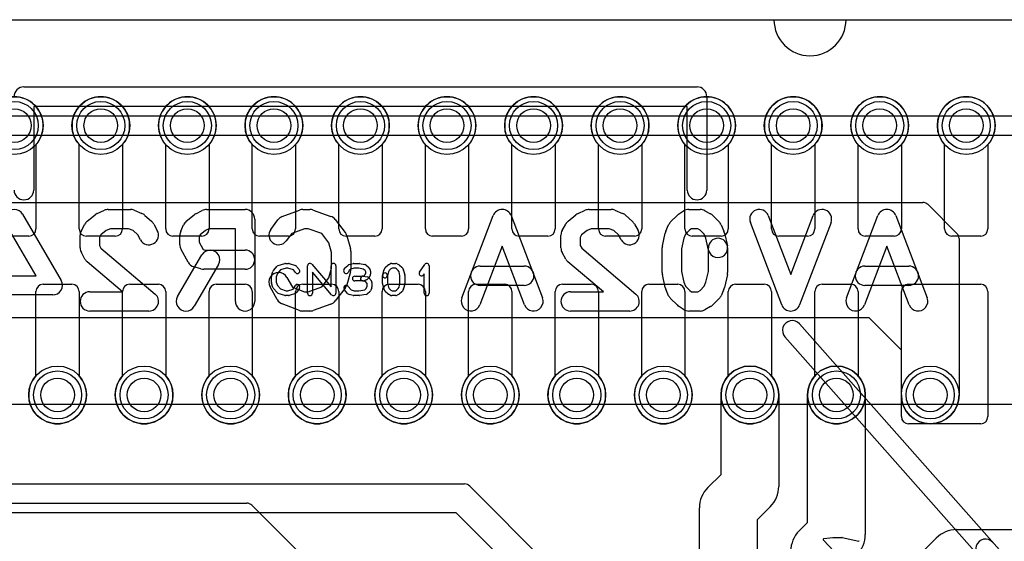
# Model space of a CAD drawing. Extents: x -3.2 to 23.2, y -0.5 to 25.
# Tile 19 of 22: x 6.5 to 16.7, y 19.6 to 25. Entities that reach past the tile are written whole.
import ezdxf

# ---------------------------------------------------------------- set-up
doc = ezdxf.new("R2010")
doc.units = 0
for name, color, linetype in [('Hole', 1, 'CONTINUOUS'), ('L1', 3, 'CONTINUOUS'), ('L4', 3, 'CONTINUOUS'), ('Outline', 7, 'CONTINUOUS'), ('PartsArea-A', 111, 'CONTINUOUS'), ('PartsArea-B', 111, 'CONTINUOUS'), ('PartsSilk-A', 221, 'CONTINUOUS'), ('PartsSilk-B', 221, 'CONTINUOUS'), ('Resist-A', 2, 'CONTINUOUS'), ('Resist-B', 2, 'CONTINUOUS'), ('Silk-B', 140, 'CONTINUOUS')]:
    doc.layers.add(name, color=color, linetype=linetype)

msp = doc.modelspace()

# ---------------------------------------------------------------- linework, layer by layer
at = {"layer": 'Hole'}
for centre in [(6.4, 23.9), (7.3, 23.9), (8.2, 23.9), (9.1, 23.9), (10, 23.9), (10.9, 23.9), (11.8, 23.9), (12.7, 23.9), (13.6, 23.9), (14.5, 23.9), (15.4, 23.9), (16.3, 23.9), (6.85, 21.1), (7.75, 21.1), (8.65, 21.1), (9.55, 21.1), (10.45, 21.1), (11.35, 21.1), (12.25, 21.1), (13.15, 21.1), (14.05, 21.1), (14.95, 21.1), (15.925, 21.1)]:
    msp.add_circle(centre, 0.175, dxfattribs=at)
at = {"layer": 'L1'}
for p, q in [((6.625, 23.70157), (6.625, 22.825)), ((7.075, 22.825), (7.075, 23.70157)), ((7.525, 23.70157), (7.525, 22.825)), ((7.975, 22.825), (7.975, 23.70157)), ((8.425, 23.70157), (8.425, 22.825)), ((8.875, 22.825), (8.875, 23.70157)), ((9.325, 23.70157), (9.325, 22.825)), ((9.775, 22.825), (9.775, 23.70157)), ((10.225, 23.70157), (10.225, 22.825)), ((10.675, 22.825), (10.675, 23.70157)), ((11.125, 23.70157), (11.125, 22.825)), ((11.575, 22.825), (11.575, 23.70157)), ((12.025, 23.70157), (12.025, 22.825)), ((12.475, 22.825), (12.475, 23.70157)), ((12.925, 23.70157), (12.925, 22.825)), ((13.375, 22.825), (13.375, 23.70157)), ((13.825, 23.70157), (13.825, 22.825)), ((14.275, 22.825), (14.275, 23.70157)), ((14.725, 23.70157), (14.725, 22.825)), ((15.175, 22.825), (15.175, 23.70157)), ((15.625, 23.70157), (15.625, 22.825)), ((16.075, 22.825), (16.075, 23.70157)), ((16.525, 23.70157), (16.525, 22.825)), ((6.55, 22.75), (6.25, 22.75)), ((7.45, 22.75), (7.15, 22.75)), ((8.35, 22.75), (8.05, 22.75)), ((9.25, 22.75), (8.95, 22.75)), ((10.15, 22.75), (9.85, 22.75)), ((11.05, 22.75), (10.75, 22.75)), ((11.95, 22.75), (11.65, 22.75)), ((12.85, 22.75), (12.55, 22.75)), ((13.75, 22.75), (13.45, 22.75)), ((14.65, 22.75), (14.35, 22.75)), ((15.55, 22.75), (15.25, 22.75)), ((16.45, 22.75), (16.15, 22.75)), ((6.7, 22.25), (7, 22.25)), ((7.6, 22.25), (7.9, 22.25)), ((8.5, 22.25), (8.8, 22.25)), ((9.4, 22.25), (9.7, 22.25)), ((10.3, 22.25), (10.6, 22.25)), ((11.2, 22.25), (11.5, 22.25)), ((12.1, 22.25), (12.4, 22.25)), ((13, 22.25), (13.3, 22.25)), ((13.9, 22.25), (14.2, 22.25)), ((14.8, 22.25), (15.1, 22.25)), ((15.7, 22.25), (16.45, 22.25)), ((6.625, 21.29843), (6.625, 22.175)), ((7.075, 22.175), (7.075, 21.29843)), ((7.525, 21.29843), (7.525, 22.175)), ((7.975, 22.175), (7.975, 21.29843)), ((8.425, 21.29843), (8.425, 22.175)), ((8.875, 22.175), (8.875, 21.29843)), ((9.325, 21.29843), (9.325, 22.175)), ((9.775, 22.175), (9.775, 21.29843)), ((10.225, 21.29843), (10.225, 22.175)), ((10.675, 22.175), (10.675, 21.29843)), ((11.125, 21.29843), (11.125, 22.175)), ((11.575, 22.175), (11.575, 21.29843)), ((12.025, 21.29843), (12.025, 22.175)), ((12.475, 22.175), (12.475, 21.29843)), ((12.925, 21.29843), (12.925, 22.175)), ((13.375, 22.175), (13.375, 21.29843)), ((13.825, 21.29843), (13.825, 22.175)), ((14.275, 22.175), (14.275, 21.29843)), ((14.725, 21.29843), (14.725, 22.175)), ((15.175, 22.175), (15.175, 21.29843)), ((15.625, 20.875), (15.625, 22.175)), ((16.525, 22.175), (16.525, 20.875)), ((13.75, 20.27426), (13.75, 21.1)), ((14.35, 21.1), (14.35, 20.15)), ((14.65, 19.77426), (14.65, 21.1)), ((15.25, 21.1), (15.25, 19.65)), ((16.45, 20.8), (15.7, 20.8)), ((13.61287, 20.13713), (13.75, 20.27426)), ((4.85784, 19.975), (8.81895, 19.975)), ((8.87196, 19.95304), (10, 18.825)), ((13.525, 17.875), (13.525, 19.925)), ((14.26213, 19.93787), (14.125, 19.80074)), ((14.125, 19.80074), (14.125, 17.875)), ((14.56287, 19.68713), (14.65, 19.77426)), ((16.2, 19.7), (17.175, 19.7)), ((15.51287, 19.13713), (15.98787, 19.61213))]:
    msp.add_line(p, q, dxfattribs=at)
for centre in [(6.4, 23.9), (7.3, 23.9), (8.2, 23.9), (9.1, 23.9), (10, 23.9), (10.9, 23.9), (11.8, 23.9), (12.7, 23.9), (13.6, 23.9), (14.5, 23.9), (15.4, 23.9), (16.3, 23.9), (6.85, 21.1), (7.75, 21.1), (8.65, 21.1), (9.55, 21.1), (10.45, 21.1), (11.35, 21.1), (12.25, 21.1), (13.15, 21.1), (14.05, 21.1), (14.95, 21.1), (15.925, 21.1)]:
    msp.add_circle(centre, 0.3, dxfattribs=at)
for centre, radius, start, end in [((6.4, 23.9), 0.3, -41.409429, -138.590571), ((7.3, 23.9), 0.3, -41.409429, -138.590571), ((8.2, 23.9), 0.3, -41.409429, -138.590571), ((9.1, 23.9), 0.3, -41.409429, -138.590571), ((10, 23.9), 0.3, -41.409429, -138.590571), ((10.9, 23.9), 0.3, -41.409429, -138.590571), ((11.8, 23.9), 0.3, -41.409429, -138.590571), ((12.7, 23.9), 0.3, -41.409429, -138.590571), ((13.6, 23.9), 0.3, -41.409429, -138.590571), ((14.5, 23.9), 0.3, -41.409429, -138.590571), ((15.4, 23.9), 0.3, -41.409429, -138.590571), ((16.3, 23.9), 0.3, -41.409429, -138.590571), ((6.55, 22.825), 0.075, -90, 0), ((7.15, 22.825), 0.075, 180, -90), ((7.45, 22.825), 0.075, -90, 0), ((8.05, 22.825), 0.075, 180, -90), ((8.35, 22.825), 0.075, -90, 0), ((8.95, 22.825), 0.075, 180, -90), ((9.25, 22.825), 0.075, -90, 0), ((9.85, 22.825), 0.075, 180, -90), ((10.15, 22.825), 0.075, -90, 0), ((10.75, 22.825), 0.075, 180, -90), ((11.05, 22.825), 0.075, -90, 0), ((11.65, 22.825), 0.075, 180, -90), ((11.95, 22.825), 0.075, -90, 0), ((12.55, 22.825), 0.075, 180, -90), ((12.85, 22.825), 0.075, -90, 0), ((13.45, 22.825), 0.075, 180, -90), ((13.75, 22.825), 0.075, -90, 0), ((14.35, 22.825), 0.075, 180, -90), ((14.65, 22.825), 0.075, -90, 0), ((15.25, 22.825), 0.075, 180, -90), ((15.55, 22.825), 0.075, -90, 0), ((16.15, 22.825), 0.075, 180, -90), ((16.45, 22.825), 0.075, -90, 0), ((6.7, 22.175), 0.075, 90, 180), ((7, 22.175), 0.075, 0, 90), ((7.6, 22.175), 0.075, 90, 180), ((7.9, 22.175), 0.075, 0, 90), ((8.5, 22.175), 0.075, 90, 180), ((8.8, 22.175), 0.075, 0, 90), ((9.4, 22.175), 0.075, 90, 180), ((9.7, 22.175), 0.075, 0, 90), ((10.3, 22.175), 0.075, 90, 180), ((10.6, 22.175), 0.075, 0, 90), ((11.2, 22.175), 0.075, 90, 180), ((11.5, 22.175), 0.075, 0, 90), ((12.1, 22.175), 0.075, 90, 180), ((12.4, 22.175), 0.075, 0, 90), ((13, 22.175), 0.075, 90, 180), ((13.3, 22.175), 0.075, 0, 90), ((13.9, 22.175), 0.075, 90, 180), ((14.2, 22.175), 0.075, 0, 90), ((14.8, 22.175), 0.075, 90, 180), ((15.1, 22.175), 0.075, 0, 90), ((15.7, 22.175), 0.075, 90, 180), ((16.45, 22.175), 0.075, 0, 90), ((6.85, 21.1), 0.3, 138.590571, 41.409429), ((7.75, 21.1), 0.3, 138.590571, 41.409429), ((8.65, 21.1), 0.3, 138.590571, 41.409429), ((9.55, 21.1), 0.3, 138.590571, 41.409429), ((10.45, 21.1), 0.3, 138.590571, 41.409429), ((11.35, 21.1), 0.3, 138.590571, 41.409429), ((12.25, 21.1), 0.3, 138.590571, 41.409429), ((13.15, 21.1), 0.3, 138.590571, 41.409429), ((14.05, 21.1), 0.3, 0, 180), ((14.05, 21.1), 0.3, 138.590571, 41.409429), ((14.95, 21.1), 0.3, 0, 180), ((14.95, 21.1), 0.3, 138.590571, 41.409429), ((15.7, 20.875), 0.075, 180, -90), ((16.45, 20.875), 0.075, -90, 0), ((13.825, 19.925), 0.3, 135, 180), ((14.05, 20.15), 0.3, -45, 0), ((8.81895, 19.90003), 0.07497, 45, 90), ((14.775, 19.475), 0.3, 135, 180), ((16.2, 19.4), 0.3, 90, 135), ((14.95, 19.65), 0.3, -45, 0)]:
    msp.add_arc(centre, radius, start, end, dxfattribs=at)
at = {"layer": 'L4'}
for p, q in [((3.275, 23.1), (15.8493, 23.1)), ((15.90233, 23.07803), (16.20303, 22.77734)), ((16.225, 22.72431), (16.225, 21.1)), ((15.28906, 21.9), (4.02647, 21.9)), ((15.625, 21.56407), (15.28906, 21.9)), ((15.625, 21.1), (15.625, 21.56407)), ((4.525, 20.175), (11.08323, 20.175)), ((11.13624, 20.15304), (12.87804, 18.41124)), ((10.99645, 19.875), (4.05605, 19.875)), ((12.6, 18.27146), (10.99645, 19.875))]:
    msp.add_line(p, q, dxfattribs=at)
for centre in [(6.4, 23.9), (7.3, 23.9), (8.2, 23.9), (9.1, 23.9), (10, 23.9), (10.9, 23.9), (11.8, 23.9), (12.7, 23.9), (13.6, 23.9), (14.5, 23.9), (15.4, 23.9), (16.3, 23.9), (6.85, 21.1), (7.75, 21.1), (8.65, 21.1), (9.55, 21.1), (10.45, 21.1), (11.35, 21.1), (12.25, 21.1), (13.15, 21.1), (14.05, 21.1), (14.95, 21.1), (15.925, 21.1)]:
    msp.add_circle(centre, 0.3, dxfattribs=at)
for centre, radius, start, end in [((15.8493, 23.025), 0.075, 45, 90), ((16.15, 22.72431), 0.075, 0, 45), ((15.925, 21.1), 0.3, 180, 0), ((11.08323, 20.10003), 0.07497, 45, 90)]:
    msp.add_arc(centre, radius, start, end, dxfattribs=at)
at = {"layer": 'Outline'}
for p, q in [((5.7, 25), (14.3, 25)), ((15.05, 25), (18.05, 25))]:
    msp.add_line(p, q, dxfattribs=at)
msp.add_arc((14.675, 25), 0.375, 180, 0, dxfattribs=at)
at = {"layer": 'PartsArea-A'}
msp.add_line((1, 25), (19, 25), dxfattribs=at)
at = {"layer": 'PartsArea-B'}
for p, q in [((1, 25), (19, 25)), ((-2.65, 23.8), (22.65, 23.8))]:
    msp.add_line(p, q, dxfattribs=at)
at = {"layer": 'PartsSilk-A'}
for p, q in [((9.09508, 22.39239), (9.13397, 22.43683)), ((9.14516, 22.44418), (9.2146, 22.4664)), ((9.22222, 22.46759), (9.25, 22.46759)), ((9.2579, 22.46631), (9.32457, 22.44409)), ((9.33588, 22.43637), (9.36365, 22.40304)), ((9.45, 22.15741), (9.45, 22.44259)), ((9.49398, 22.45886), (9.69444, 22.22499)), ((9.69444, 22.22499), (9.69444, 22.44259)), ((9.74444, 22.44259), (9.74444, 22.15741)), ((9.84728, 22.42795), (9.87228, 22.45017)), ((9.88245, 22.45564), (9.92412, 22.46675)), ((9.93056, 22.46759), (9.98611, 22.46759)), ((9.99126, 22.46705), (10.04404, 22.45594)), ((10.05451, 22.451), (10.08229, 22.42878)), ((10.26117, 22.42795), (10.28617, 22.45017)), ((10.2916, 22.45384), (10.31382, 22.46495)), ((10.325, 22.46759), (10.36944, 22.46759)), ((10.38184, 22.4643), (10.40129, 22.45319)), ((10.4055, 22.45017), (10.4305, 22.42795)), ((10.61513, 22.3747), (10.66791, 22.45618)), ((10.71389, 22.44259), (10.71389, 22.15741)), ((9.075, 22.26852), (9.075, 22.33148)), ((9.07614, 22.33894), (9.09003, 22.38339)), ((9.13618, 22.36344), (9.125, 22.32766)), ((9.125, 22.32766), (9.125, 22.27234)), ((9.16702, 22.39868), (9.13618, 22.36344)), ((9.22612, 22.41759), (9.16702, 22.39868)), ((9.24594, 22.41759), (9.22612, 22.41759)), ((9.30202, 22.3989), (9.24594, 22.41759)), ((9.32523, 22.37104), (9.30202, 22.3989)), ((9.70046, 22.14114), (9.5, 22.37501)), ((9.5, 22.37501), (9.5, 22.15741)), ((9.8288, 22.40029), (9.84269, 22.42251)), ((9.88318, 22.39296), (9.8712, 22.37379)), ((9.90106, 22.40885), (9.88318, 22.39296)), ((9.93384, 22.41759), (9.90106, 22.40885)), ((9.98351, 22.41759), (9.93384, 22.41759)), ((9.94167, 22.33426), (10.0206, 22.33426)), ((10.02792, 22.40824), (9.98351, 22.41759)), ((10.0206, 22.33426), (10.0418, 22.34197)), ((10.04773, 22.3924), (10.02792, 22.40824)), ((10.02938, 22.33387), (10.07105, 22.32646)), ((10.0418, 22.34197), (10.04698, 22.34715)), ((10.04698, 22.34715), (10.05556, 22.36087)), ((10.05556, 22.37987), (10.04773, 22.3924)), ((10.05556, 22.36087), (10.05556, 22.37987)), ((10.08787, 22.42251), (10.10176, 22.40029)), ((10.10176, 22.34045), (10.08787, 22.31823)), ((10.10556, 22.38704), (10.10556, 22.3537)), ((10.23056, 22.25741), (10.23056, 22.34259)), ((10.23131, 22.34865), (10.24242, 22.3931)), ((10.24431, 22.39822), (10.25542, 22.42044)), ((10.29026, 22.37831), (10.27981, 22.33653)), ((10.28056, 22.34259), (10.28056, 22.26049)), ((10.29799, 22.39377), (10.29026, 22.37831)), ((10.31692, 22.4106), (10.29799, 22.39377)), ((10.3309, 22.41759), (10.31692, 22.4106)), ((10.3628, 22.41759), (10.3309, 22.41759)), ((10.37423, 22.41106), (10.3628, 22.41759)), ((10.39368, 22.39377), (10.37423, 22.41106)), ((10.40141, 22.37831), (10.39368, 22.39377)), ((10.41111, 22.33951), (10.40141, 22.37831)), ((10.41111, 22.26049), (10.41111, 22.33951)), ((10.43625, 22.42044), (10.44736, 22.39822)), ((10.44925, 22.3931), (10.46036, 22.34865)), ((10.46111, 22.34259), (10.46111, 22.25741)), ((10.66389, 22.35801), (10.65709, 22.34752)), ((10.66389, 22.15741), (10.66389, 22.35801)), ((9.09003, 22.21661), (9.07614, 22.26106)), ((9.125, 22.27234), (9.13618, 22.23656)), ((9.13618, 22.23656), (9.16702, 22.20132)), ((9.30023, 22.2005), (9.32324, 22.23732)), ((9.86881, 22.22942), (9.90269, 22.19071)), ((10.025, 22.28426), (9.94167, 22.28426)), ((10.05331, 22.27883), (10.02062, 22.28465)), ((10.0641, 22.29687), (10.03354, 22.28576)), ((10.06944, 22.25947), (10.05331, 22.27883)), ((10.05968, 22.20563), (10.06944, 22.22907)), ((10.06944, 22.22907), (10.06944, 22.25947)), ((10.08435, 22.3138), (10.07324, 22.30269)), ((10.08588, 22.31785), (10.11365, 22.28452)), ((10.11944, 22.26852), (10.11944, 22.22407)), ((10.24242, 22.2069), (10.23131, 22.25135)), ((10.28056, 22.26049), (10.29026, 22.22169)), ((10.29026, 22.22169), (10.29799, 22.20623)), ((10.39368, 22.20623), (10.40141, 22.22169)), ((10.40141, 22.22169), (10.41111, 22.26049)), ((10.46036, 22.25135), (10.44925, 22.2069)), ((9.13397, 22.16317), (9.09508, 22.20761)), ((9.2146, 22.1336), (9.14516, 22.15582)), ((9.16702, 22.20132), (9.22612, 22.18241)), ((9.25, 22.13241), (9.22222, 22.13241)), ((9.22612, 22.18241), (9.24594, 22.18241)), ((9.24594, 22.18241), (9.30023, 22.2005)), ((9.32457, 22.15591), (9.2579, 22.13369)), ((9.36564, 22.21082), (9.33787, 22.16638)), ((9.87008, 22.15206), (9.83119, 22.1965)), ((9.92412, 22.13325), (9.88245, 22.14436)), ((9.90269, 22.19071), (9.93384, 22.18241)), ((9.98611, 22.13241), (9.93056, 22.13241)), ((9.93384, 22.18241), (9.98412, 22.18241)), ((9.98412, 22.18241), (10.04441, 22.19205)), ((10.05951, 22.14383), (9.99006, 22.13272)), ((10.04441, 22.19205), (10.05968, 22.20563)), ((10.09717, 22.17205), (10.07217, 22.14983)), ((10.11752, 22.21446), (10.10364, 22.18113)), ((10.25542, 22.17956), (10.24431, 22.20178)), ((10.28617, 22.14983), (10.26117, 22.17205)), ((10.31382, 22.13505), (10.2916, 22.14616)), ((10.29799, 22.20623), (10.31692, 22.1894)), ((10.31692, 22.1894), (10.3309, 22.18241)), ((10.36944, 22.13241), (10.325, 22.13241)), ((10.3309, 22.18241), (10.3628, 22.18241)), ((10.3628, 22.18241), (10.37423, 22.18894)), ((10.37423, 22.18894), (10.39368, 22.20623)), ((10.40129, 22.14681), (10.38184, 22.1357)), ((10.4305, 22.17205), (10.4055, 22.14983)), ((10.44736, 22.20178), (10.43625, 22.17956))]:
    msp.add_line(p, q, dxfattribs=at)
for centre, start, end in [((9.15278, 22.42037), 107.746418, 138.811918), ((9.22222, 22.44259), 90, 107.746418), ((9.25, 22.44259), 71.579545, 90), ((9.31667, 22.42037), 39.790899, 71.579545), ((9.475, 22.44259), 40.603781, 180), ((9.71944, 22.44259), 0, 180), ((9.86389, 22.40926), 131.627831, 147.989981), ((9.88889, 22.43148), 104.925513, 131.630694), ((9.93056, 22.44259), 90, 104.92885), ((9.98611, 22.44259), 78.110161, 90), ((10.03889, 22.43148), 51.333033, 78.112983), ((10.06667, 22.40926), 32.005383, 51.345223), ((10.27778, 22.40926), 131.627831, 153.434949), ((10.30278, 22.43148), 116.565051, 131.62783), ((10.325, 22.44259), 90, 116.565051), ((10.36944, 22.44259), 60.266489, 90), ((10.38889, 22.43148), 48.372169, 60.266489), ((10.41389, 22.40926), 26.565051, 48.37217), ((10.68889, 22.44259), 0, 147.066193), ((9.1, 22.33148), 162.637772, 180), ((9.11389, 22.37593), 138.811918, 162.637772), ((9.34444, 22.38704), -140.209101, 39.800498), ((9.85, 22.38704), 147.994617, -32.010019), ((9.94167, 22.30926), 90, -90), ((10.025, 22.30926), 79.908369, -100.083264), ((10.06667, 22.30185), 39.790899, 79.916736), ((10.08056, 22.38704), 0, 32.010019), ((10.08056, 22.3537), -32.005383, 0), ((10.25556, 22.34259), 0, 180), ((10.25556, 22.34259), 165.969316, -14.03321), ((10.26667, 22.38704), 153.434949, 165.969316), ((10.425, 22.38704), 14.030684, 26.565051), ((10.43611, 22.34259), 0, 14.030684), ((10.63611, 22.36111), 147.066457, -32.933807), ((9.1, 22.26852), 180, -162.637772), ((9.34444, 22.22407), -32.005383, 147.999253), ((9.85, 22.21296), 41.188082, -138.810424), ((10.025, 22.30926), -90, -70.02141), ((10.05556, 22.32037), -70.02864, -45), ((10.06667, 22.33148), -45, -32.010019), ((10.09444, 22.26852), 0, 39.800498), ((10.09444, 22.22407), -22.605762, 0), ((10.25556, 22.25741), 180, -165.969316), ((10.43611, 22.25741), -14.030684, 0), ((9.11389, 22.22407), -162.637772, -138.811918), ((9.15278, 22.17963), -138.811918, -107.746418), ((9.22222, 22.15741), -107.746418, -90), ((9.25, 22.15741), -90, -71.579545), ((9.31667, 22.17963), -71.579545, -32.005383), ((9.475, 22.15741), 180, 0), ((9.71944, 22.15741), -139.396219, 0), ((9.88889, 22.16852), -138.811918, -104.92885), ((9.93056, 22.15741), -104.925513, -90), ((9.98611, 22.15741), -90, -80.911332), ((10.05556, 22.16852), -80.910628, -48.369306), ((10.08056, 22.19074), -48.372169, -22.608878), ((10.26667, 22.21296), -165.969316, -153.434949), ((10.27778, 22.19074), -153.434949, -131.62783), ((10.30278, 22.16852), -131.627831, -116.565051), ((10.325, 22.15741), -116.565051, -90), ((10.36944, 22.15741), -90, -60.266489), ((10.38889, 22.16852), -60.266489, -48.37217), ((10.41389, 22.19074), -48.372169, -26.565051), ((10.425, 22.21296), -26.565051, -14.030684), ((10.68889, 22.15741), 180, 0)]:
    msp.add_arc(centre, 0.025, start, end, dxfattribs=at)
at = {"layer": 'PartsSilk-B'}
for p, q in [((6.5, 24.3016), (13.5, 24.3016)), ((13.6016, 24.2), (13.6016, 23.22938)), ((13.3984, 24.0984), (6.6016, 24.0984)), ((6.6016, 24.0984), (6.6016, 23.22938)), ((13.3984, 23.22938), (13.3984, 24.0984)), ((6.48648, 22.97799), (6.88648, 22.2891)), ((7.1589, 22.90518), (7.24038, 22.97184)), ((7.26266, 22.98563), (7.33674, 23.01897)), ((7.37778, 23.02778), (7.60741, 23.02778)), ((7.64528, 23.02033), (7.72676, 22.98699)), ((7.75578, 22.96877), (7.82985, 22.90211)), ((8.18853, 22.90518), (8.27001, 22.97184)), ((8.2886, 22.98388), (8.35527, 23.01722)), ((8.4, 23.02778), (8.8, 23.02778)), ((9.18711, 22.95474), (9.36489, 23.02141)), ((9.4, 23.02778), (9.47407, 23.02778)), ((9.50794, 23.02187), (9.69313, 22.9552)), ((11.0547, 22.10782), (11.38062, 22.96338)), ((11.56752, 22.96338), (11.89345, 22.10782)), ((12.1589, 22.90518), (12.24038, 22.97184)), ((12.26266, 22.98563), (12.33674, 23.01897)), ((12.37778, 23.02778), (12.60741, 23.02778)), ((12.64528, 23.02033), (12.72676, 22.98699)), ((12.75578, 22.96877), (12.82985, 22.90211)), ((13.22559, 22.89849), (13.29225, 22.96515)), ((13.30888, 22.97855), (13.36073, 23.01189)), ((13.41481, 23.02778), (13.53333, 23.02778)), ((13.58236, 23.01493), (13.64162, 22.98159)), ((13.6633, 22.96516), (13.72997, 22.8985)), ((14.2416, 22.96338), (14.47407, 22.35312)), ((14.47407, 22.35312), (14.70655, 22.96338)), ((15.0547, 22.10782), (15.38062, 22.96338)), ((15.56752, 22.96338), (15.89345, 22.10782)), ((6.6263, 22.33889), (6.31352, 22.87757)), ((7.09777, 22.80967), (7.1348, 22.87634)), ((7.85038, 22.87635), (7.88742, 22.80968)), ((8.13084, 22.80172), (8.16047, 22.86839)), ((8.9, 22.92778), (8.9, 22.07222)), ((9.06779, 22.82063), (9.14186, 22.92063)), ((9.7382, 22.9225), (9.8419, 22.78917)), ((12.09777, 22.80967), (12.1348, 22.87634)), ((12.85038, 22.87635), (12.88742, 22.80968)), ((13.17529, 22.80172), (13.20492, 22.86839)), ((13.75064, 22.86839), (13.78027, 22.80172)), ((14.38062, 22.03662), (14.0547, 22.89218)), ((14.89345, 22.89218), (14.56752, 22.03662)), ((7.08519, 22.62778), (7.08519, 22.76111)), ((7.30035, 22.7625), (7.28519, 22.7352)), ((7.28519, 22.7352), (7.28519, 22.65369)), ((7.35679, 22.80867), (7.30035, 22.7625)), ((7.39925, 22.82778), (7.35679, 22.80867)), ((7.58774, 22.82778), (7.39925, 22.82778)), ((7.63492, 22.80847), (7.58774, 22.82778)), ((7.68365, 22.76462), (7.63492, 22.80847)), ((7.71258, 22.71254), (7.68365, 22.76462)), ((8.12222, 22.66111), (8.12222, 22.76111)), ((8.33357, 22.76544), (8.32222, 22.73989)), ((8.32222, 22.73989), (8.32222, 22.68702)), ((8.38802, 22.80998), (8.33357, 22.76544)), ((8.42361, 22.82778), (8.38802, 22.80998)), ((8.7, 22.82778), (8.42361, 22.82778)), ((8.7, 22.07222), (8.7, 22.82778)), ((9.28499, 22.77785), (9.22851, 22.70159)), ((9.41813, 22.82778), (9.28499, 22.77785)), ((9.45662, 22.82778), (9.41813, 22.82778)), ((9.59812, 22.77684), (9.45662, 22.82778)), ((9.6719, 22.68198), (9.59812, 22.77684)), ((9.85931, 22.75455), (9.89635, 22.62121)), ((12.08519, 22.62778), (12.08519, 22.76111)), ((12.30035, 22.7625), (12.28519, 22.7352)), ((12.28519, 22.7352), (12.28519, 22.65369)), ((12.35679, 22.80867), (12.30035, 22.7625)), ((12.39925, 22.82778), (12.35679, 22.80867)), ((12.58774, 22.82778), (12.39925, 22.82778)), ((12.63492, 22.80847), (12.58774, 22.82778)), ((12.68365, 22.76462), (12.63492, 22.80847)), ((12.71258, 22.71254), (12.68365, 22.76462)), ((13.13942, 22.64947), (13.16905, 22.7828)), ((13.38014, 22.7702), (13.36212, 22.72964)), ((13.42608, 22.81614), (13.38014, 22.7702)), ((13.44419, 22.82778), (13.42608, 22.81614)), ((13.50713, 22.82778), (13.44419, 22.82778)), ((13.53159, 22.81402), (13.50713, 22.82778)), ((13.57542, 22.7702), (13.53159, 22.81402)), ((13.59344, 22.72964), (13.57542, 22.7702)), ((13.78651, 22.7828), (13.81614, 22.64947)), ((7.28519, 22.65369), (7.30077, 22.62564)), ((8.32222, 22.68702), (8.36397, 22.61188)), ((9.7, 22.58081), (9.6719, 22.68198)), ((11.47407, 22.64688), (11.2416, 22.03662)), ((11.70655, 22.03662), (11.47407, 22.64688)), ((12.28519, 22.65369), (12.30077, 22.62564)), ((13.36212, 22.72964), (13.33704, 22.6168)), ((13.6209, 22.60609), (13.59344, 22.72964)), ((15.47407, 22.64688), (15.2416, 22.03662)), ((15.70655, 22.03662), (15.47407, 22.64688)), ((7.1348, 22.51255), (7.09777, 22.57922)), ((7.30077, 22.62564), (7.86459, 22.14856)), ((8.09873, 22.12247), (8.35058, 22.55581)), ((8.20889, 22.47921), (8.13481, 22.61254)), ((8.36397, 22.61188), (8.38505, 22.60556)), ((8.38505, 22.60556), (8.8, 22.60556)), ((9.7, 22.41919), (9.7, 22.58081)), ((9.9, 22.59444), (9.9, 22.40556)), ((12.1348, 22.51255), (12.09777, 22.57922)), ((12.30077, 22.62564), (12.86459, 22.14856)), ((13.13704, 22.37222), (13.13704, 22.62778)), ((13.33704, 22.6168), (13.33704, 22.3832)), ((13.61852, 22.3832), (13.61852, 22.62778)), ((13.81852, 22.62778), (13.81852, 22.37222)), ((7.52701, 22.17222), (7.15763, 22.48477)), ((8.34164, 22.40978), (8.26757, 22.432)), ((8.5235, 22.45531), (8.27165, 22.02197)), ((11.24444, 22.43889), (11.7037, 22.43889)), ((12.52701, 22.17222), (12.15763, 22.48477)), ((15.24444, 22.43889), (15.7037, 22.43889)), ((6.14815, 22.33889), (6.6263, 22.33889)), ((8.8, 22.40556), (8.37037, 22.40556)), ((9.6719, 22.31802), (9.7, 22.41919)), ((9.89635, 22.37879), (9.85931, 22.24545)), ((13.16905, 22.2172), (13.13942, 22.35053)), ((13.33704, 22.3832), (13.36212, 22.27036)), ((13.59344, 22.27036), (13.61852, 22.3832)), ((13.81614, 22.35053), (13.78651, 22.2172)), ((9.1348, 22.09033), (9.06073, 22.22366)), ((9.23557, 22.32078), (9.29177, 22.21961)), ((9.45662, 22.17222), (9.59812, 22.22316)), ((9.59812, 22.22316), (9.6719, 22.31802)), ((11.7037, 22.23889), (11.24444, 22.23889)), ((13.36212, 22.27036), (13.38014, 22.2298)), ((13.38014, 22.2298), (13.42608, 22.18386)), ((13.53159, 22.18598), (13.57542, 22.2298)), ((13.57542, 22.2298), (13.59344, 22.27036)), ((15.7037, 22.23889), (15.24444, 22.23889)), ((6.8, 22.13889), (6.14815, 22.13889)), ((7.18519, 22.17222), (7.52701, 22.17222)), ((9.29177, 22.21961), (9.41813, 22.17222)), ((9.41813, 22.17222), (9.45662, 22.17222)), ((9.8419, 22.21083), (9.7382, 22.0775)), ((12.18519, 22.17222), (12.52701, 22.17222)), ((13.20492, 22.13161), (13.17529, 22.19828)), ((13.42608, 22.18386), (13.44419, 22.17222)), ((13.44419, 22.17222), (13.50713, 22.17222)), ((13.50713, 22.17222), (13.53159, 22.18598)), ((13.78027, 22.19828), (13.75064, 22.13161)), ((9.36489, 21.97859), (9.18711, 22.04526)), ((9.69313, 22.0448), (9.50794, 21.97813)), ((13.29225, 22.03485), (13.22559, 22.10151)), ((13.36073, 21.98811), (13.30888, 22.02145)), ((13.64162, 22.01841), (13.58236, 21.98507)), ((13.72997, 22.1015), (13.6633, 22.03484)), ((7.8, 21.97222), (7.18519, 21.97222)), ((9.47407, 21.97222), (9.4, 21.97222)), ((12.8, 21.97222), (12.18519, 21.97222)), ((13.53333, 21.97222), (13.41481, 21.97222)), ((14.56644, 21.83796), (16.64446, 19.49027)), ((16.4923, 19.35559), (14.41428, 21.70328)), ((14.92117, 19.47694), (14.81446, 19.59073)), ((14.82051, 19.60749), (14.91172, 19.61887)), ((14.91296, 19.61895), (15.00665, 19.61895)), ((15.00885, 19.61871), (15.18231, 19.57961))]:
    msp.add_line(p, q, dxfattribs=at)
for centre, radius, start, end in [((6.5, 24.2), 0.1016, 90, 180), ((13.5, 24.2), 0.1016, 0, 90), ((6.5, 23.22938), 0.1016, 180, 0), ((13.5, 23.22938), 0.1016, 180, 0), ((6.4, 22.92778), 0.1, 30.139308, -149.858655), ((7.3037, 22.89444), 0.1, 114.230097, 129.286182), ((7.37778, 22.92778), 0.1, 90, 114.230097), ((7.60741, 22.92778), 0.1, 67.746396, 90), ((7.68889, 22.89444), 0.1, 48.015769, 67.746396), ((8.33333, 22.89444), 0.1, 116.570176, 129.286182), ((8.4, 22.92778), 0.1, 90, 116.570176), ((8.8, 22.92778), 0.1, 0, 90), ((9.22222, 22.86111), 0.1, 110.555375, 143.472652), ((9.4, 22.92778), 0.1, 90, 110.556752), ((9.47407, 22.92778), 0.1, 70.202417, 90), ((9.65926, 22.86111), 0.1, 37.871466, 70.200685), ((11.47407, 22.92778), 0.1, 20.854458, 159.145542), ((12.3037, 22.89444), 0.1, 114.230097, 129.286182), ((12.37778, 22.92778), 0.1, 90, 114.230097), ((12.60741, 22.92778), 0.1, 67.746396, 90), ((12.68889, 22.89444), 0.1, 48.015769, 67.746396), ((13.36296, 22.89444), 0.1, 122.739702, 135), ((13.41481, 22.92778), 0.1, 90, 122.741369), ((13.53333, 22.92778), 0.1, 60.638189, 90), ((13.59259, 22.89444), 0.1, 45.004051, 60.637656), ((14.14815, 22.92778), 0.1, 20.854458, -159.145988), ((14.8, 22.92778), 0.1, -20.854458, 159.145403), ((15.47407, 22.92778), 0.1, 20.854458, 159.145542), ((7.22222, 22.82778), 0.1, 129.286182, 150.948735), ((7.76296, 22.82778), 0.1, 29.056274, 48.015769), ((8.25185, 22.82778), 0.1, 129.286182, 156.039256), ((12.22222, 22.82778), 0.1, 129.286182, 150.948735), ((12.76296, 22.82778), 0.1, 29.056274, 48.015769), ((13.2963, 22.82778), 0.1, 135, 156.038308), ((13.65926, 22.82778), 0.1, 23.960744, 45.004297), ((7.18519, 22.76111), 0.1, 150.948735, 180), ((7.8, 22.76111), 0.1, -150.943726, 29.055334), ((8.22222, 22.76111), 0.1, 156.039256, 180), ((9.14815, 22.76111), 0.1, 143.473873, -36.527348), ((9.76296, 22.72778), 0.1, 15.527485, 37.874686), ((12.18519, 22.76111), 0.1, 150.948735, 180), ((12.8, 22.76111), 0.1, -150.943726, 29.055334), ((13.26667, 22.76111), 0.1, 156.039256, 167.470737), ((13.68889, 22.76111), 0.1, 12.526943, 23.961692), ((8.22222, 22.66111), 0.1, 180, -150.940944), ((13.23704, 22.62778), 0.1, 167.473057, 180), ((13.71852, 22.62778), 0.1, 0, 180), ((13.71852, 22.62778), 0.1, -167.473057, 12.529263), ((7.18519, 22.62778), 0.1, 180, -150.948735), ((8.43704, 22.50556), 0.1, -30.164881, 149.835558), ((8.8, 22.50556), 0.1, -90, 90), ((9.8, 22.59444), 0.1, 0, 15.524554), ((12.18519, 22.62778), 0.1, 180, -150.948735), ((7.22222, 22.56111), 0.1, -150.948735, -130.234003), ((8.2963, 22.52778), 0.1, -150.940944, -106.697049), ((11.24444, 22.33889), 0.1, 90, -90), ((11.7037, 22.33889), 0.1, -90, 90), ((12.22222, 22.56111), 0.1, -150.948735, -130.234003), ((15.24444, 22.33889), 0.1, 90, -90), ((15.7037, 22.33889), 0.1, -90, 90), ((8.37037, 22.50556), 0.1, -106.697049, -90), ((9.14815, 22.27222), 0.1, 29.051265, -150.946126), ((9.8, 22.40556), 0.1, -15.527485, 0), ((13.23704, 22.37222), 0.1, 180, -167.470737), ((13.71852, 22.37222), 0.1, -12.526943, 0), ((6.8, 22.23889), 0.1, -90, 30.141345), ((9.76296, 22.27222), 0.1, -37.871466, -15.524554), ((7.18519, 22.07222), 0.1, 90, -90), ((7.8, 22.07222), 0.1, -90, 49.763686), ((8.18519, 22.07222), 0.1, 149.835119, -30.164442), ((12.18519, 22.07222), 0.1, 90, -90), ((12.8, 22.07222), 0.1, -90, 49.763686), ((13.26667, 22.23889), 0.1, -167.473057, -156.038308), ((13.2963, 22.17222), 0.1, -156.039256, -135), ((13.65926, 22.17222), 0.1, -45.004051, -23.961692), ((13.68889, 22.23889), 0.1, -23.960744, -12.529263), ((8.8, 22.07222), 0.1, 180, 0), ((9.22222, 22.13889), 0.1, -150.948735, -110.556752), ((9.65926, 22.13889), 0.1, -70.202417, -37.874686), ((11.14815, 22.07222), 0.1, 159.145542, -20.854012), ((11.8, 22.07222), 0.1, -159.145542, 20.854597), ((13.36296, 22.10556), 0.1, -135, -122.741369), ((13.59259, 22.10556), 0.1, -60.638189, -45.004297), ((14.47407, 22.07222), 0.1, -159.145542, -20.854597), ((15.14815, 22.07222), 0.1, 159.145542, -20.854012), ((15.8, 22.07222), 0.1, -159.145542, 20.854597), ((9.4, 22.07222), 0.1, -110.555375, -90), ((9.47407, 22.07222), 0.1, -90, -70.200685), ((13.41481, 22.07222), 0.1, -122.739702, -90), ((13.53333, 22.07222), 0.1, -90, -60.637656), ((14.49036, 21.77062), 0.1016, 41.512714, -138.48687), ((14.82175, 19.59757), 0.01, 97.125016, -136.82409), ((14.91296, 19.60895), 0.01, 90, 97.125016), ((15.00665, 19.60895), 0.01, 77.297268, 90), ((15.18011, 19.56985), 0.01, 62.665924, 77.297268)]:
    msp.add_arc(centre, radius, start, end, dxfattribs=at)
at = {"layer": 'Resist-A'}
for p, q in [((3.075, 24), (16.925, 24)), ((16.925, 21), (3.075, 21))]:
    msp.add_line(p, q, dxfattribs=at)
for centre in [(6.4, 23.9), (7.3, 23.9), (8.2, 23.9), (9.1, 23.9), (10, 23.9), (10.9, 23.9), (11.8, 23.9), (12.7, 23.9), (13.6, 23.9), (14.5, 23.9), (15.4, 23.9), (16.3, 23.9), (6.85, 21.1), (7.75, 21.1), (8.65, 21.1), (9.55, 21.1), (10.45, 21.1), (11.35, 21.1), (12.25, 21.1), (13.15, 21.1), (14.05, 21.1), (14.95, 21.1), (15.925, 21.1)]:
    msp.add_circle(centre, 0.25, dxfattribs=at)
at = {"layer": 'Resist-B'}
for centre in [(6.4, 23.9), (7.3, 23.9), (8.2, 23.9), (9.1, 23.9), (10, 23.9), (10.9, 23.9), (11.8, 23.9), (12.7, 23.9), (13.6, 23.9), (14.5, 23.9), (15.4, 23.9), (16.3, 23.9), (6.85, 21.1), (7.75, 21.1), (8.65, 21.1), (9.55, 21.1), (10.45, 21.1), (11.35, 21.1), (12.25, 21.1), (13.15, 21.1), (14.05, 21.1), (14.95, 21.1), (15.925, 21.1)]:
    msp.add_circle(centre, 0.25, dxfattribs=at)
at = {"layer": 'Silk-B'}
for p, q in [((6.48648, 22.97799), (6.88648, 22.2891)), ((7.1589, 22.90518), (7.24038, 22.97184)), ((7.26266, 22.98563), (7.33674, 23.01897)), ((7.37778, 23.02778), (7.60741, 23.02778)), ((7.64528, 23.02033), (7.72676, 22.98699)), ((7.75578, 22.96877), (7.82985, 22.90211)), ((8.18853, 22.90518), (8.27001, 22.97184)), ((8.2886, 22.98388), (8.35527, 23.01722)), ((8.4, 23.02778), (8.8, 23.02778)), ((9.18711, 22.95474), (9.36489, 23.02141)), ((9.4, 23.02778), (9.47407, 23.02778)), ((9.50794, 23.02187), (9.69313, 22.9552)), ((11.0547, 22.10782), (11.38062, 22.96338)), ((11.56752, 22.96338), (11.89345, 22.10782)), ((12.1589, 22.90518), (12.24038, 22.97184)), ((12.26266, 22.98563), (12.33674, 23.01897)), ((12.37778, 23.02778), (12.60741, 23.02778)), ((12.64528, 23.02033), (12.72676, 22.98699)), ((12.75578, 22.96877), (12.82985, 22.90211)), ((13.22559, 22.89849), (13.29225, 22.96515)), ((13.30888, 22.97855), (13.36073, 23.01189)), ((13.41481, 23.02778), (13.53333, 23.02778)), ((13.58236, 23.01493), (13.64162, 22.98159)), ((13.6633, 22.96516), (13.72997, 22.8985)), ((14.2416, 22.96338), (14.47407, 22.35312)), ((14.47407, 22.35312), (14.70655, 22.96338)), ((15.0547, 22.10782), (15.38062, 22.96338)), ((15.56752, 22.96338), (15.89345, 22.10782)), ((6.6263, 22.33889), (6.31352, 22.87757)), ((7.09777, 22.80967), (7.1348, 22.87634)), ((7.85038, 22.87635), (7.88742, 22.80968)), ((8.13084, 22.80172), (8.16047, 22.86839)), ((8.9, 22.92778), (8.9, 22.07222)), ((9.06779, 22.82063), (9.14186, 22.92063)), ((9.7382, 22.9225), (9.8419, 22.78917)), ((12.09777, 22.80967), (12.1348, 22.87634)), ((12.85038, 22.87635), (12.88742, 22.80968)), ((13.17529, 22.80172), (13.20492, 22.86839)), ((13.75064, 22.86839), (13.78027, 22.80172)), ((14.38062, 22.03662), (14.0547, 22.89218)), ((14.89345, 22.89218), (14.56752, 22.03662)), ((7.08519, 22.62778), (7.08519, 22.76111)), ((7.30035, 22.7625), (7.28519, 22.7352)), ((7.28519, 22.7352), (7.28519, 22.65369)), ((7.35679, 22.80867), (7.30035, 22.7625)), ((7.39925, 22.82778), (7.35679, 22.80867)), ((7.58774, 22.82778), (7.39925, 22.82778)), ((7.63492, 22.80847), (7.58774, 22.82778)), ((7.68365, 22.76462), (7.63492, 22.80847)), ((7.71258, 22.71254), (7.68365, 22.76462)), ((8.12222, 22.66111), (8.12222, 22.76111)), ((8.33357, 22.76544), (8.32222, 22.73989)), ((8.32222, 22.73989), (8.32222, 22.68702)), ((8.38802, 22.80998), (8.33357, 22.76544)), ((8.42361, 22.82778), (8.38802, 22.80998)), ((8.7, 22.82778), (8.42361, 22.82778)), ((8.7, 22.07222), (8.7, 22.82778)), ((9.28499, 22.77785), (9.22851, 22.70159)), ((9.41813, 22.82778), (9.28499, 22.77785)), ((9.45662, 22.82778), (9.41813, 22.82778)), ((9.59812, 22.77684), (9.45662, 22.82778)), ((9.6719, 22.68198), (9.59812, 22.77684)), ((9.85931, 22.75455), (9.89635, 22.62121)), ((12.08519, 22.62778), (12.08519, 22.76111)), ((12.30035, 22.7625), (12.28519, 22.7352)), ((12.28519, 22.7352), (12.28519, 22.65369)), ((12.35679, 22.80867), (12.30035, 22.7625)), ((12.39925, 22.82778), (12.35679, 22.80867)), ((12.58774, 22.82778), (12.39925, 22.82778)), ((12.63492, 22.80847), (12.58774, 22.82778)), ((12.68365, 22.76462), (12.63492, 22.80847)), ((12.71258, 22.71254), (12.68365, 22.76462)), ((13.13942, 22.64947), (13.16905, 22.7828)), ((13.38014, 22.7702), (13.36212, 22.72964)), ((13.42608, 22.81614), (13.38014, 22.7702)), ((13.44419, 22.82778), (13.42608, 22.81614)), ((13.50713, 22.82778), (13.44419, 22.82778)), ((13.53159, 22.81402), (13.50713, 22.82778)), ((13.57542, 22.7702), (13.53159, 22.81402)), ((13.59344, 22.72964), (13.57542, 22.7702)), ((13.78651, 22.7828), (13.81614, 22.64947)), ((7.28519, 22.65369), (7.30077, 22.62564)), ((8.32222, 22.68702), (8.36397, 22.61188)), ((9.7, 22.58081), (9.6719, 22.68198)), ((11.47407, 22.64688), (11.2416, 22.03662)), ((11.70655, 22.03662), (11.47407, 22.64688)), ((12.28519, 22.65369), (12.30077, 22.62564)), ((13.36212, 22.72964), (13.33704, 22.6168)), ((13.6209, 22.60609), (13.59344, 22.72964)), ((15.47407, 22.64688), (15.2416, 22.03662)), ((15.70655, 22.03662), (15.47407, 22.64688)), ((7.1348, 22.51255), (7.09777, 22.57922)), ((7.30077, 22.62564), (7.86459, 22.14856)), ((8.09873, 22.12247), (8.35058, 22.55581)), ((8.20889, 22.47921), (8.13481, 22.61254)), ((8.36397, 22.61188), (8.38505, 22.60556)), ((8.38505, 22.60556), (8.8, 22.60556)), ((9.7, 22.41919), (9.7, 22.58081)), ((9.9, 22.59444), (9.9, 22.40556)), ((12.1348, 22.51255), (12.09777, 22.57922)), ((12.30077, 22.62564), (12.86459, 22.14856)), ((13.13704, 22.37222), (13.13704, 22.62778)), ((13.33704, 22.6168), (13.33704, 22.3832)), ((13.61852, 22.3832), (13.61852, 22.62778)), ((13.81852, 22.62778), (13.81852, 22.37222)), ((7.52701, 22.17222), (7.15763, 22.48477)), ((8.34164, 22.40978), (8.26757, 22.432)), ((8.5235, 22.45531), (8.27165, 22.02197)), ((11.24444, 22.43889), (11.7037, 22.43889)), ((12.52701, 22.17222), (12.15763, 22.48477)), ((15.24444, 22.43889), (15.7037, 22.43889)), ((6.14815, 22.33889), (6.6263, 22.33889)), ((8.8, 22.40556), (8.37037, 22.40556)), ((9.6719, 22.31802), (9.7, 22.41919)), ((9.89635, 22.37879), (9.85931, 22.24545)), ((13.16905, 22.2172), (13.13942, 22.35053)), ((13.33704, 22.3832), (13.36212, 22.27036)), ((13.59344, 22.27036), (13.61852, 22.3832)), ((13.81614, 22.35053), (13.78651, 22.2172)), ((9.1348, 22.09033), (9.06073, 22.22366)), ((9.23557, 22.32078), (9.29177, 22.21961)), ((9.45662, 22.17222), (9.59812, 22.22316)), ((9.59812, 22.22316), (9.6719, 22.31802)), ((11.7037, 22.23889), (11.24444, 22.23889)), ((13.36212, 22.27036), (13.38014, 22.2298)), ((13.38014, 22.2298), (13.42608, 22.18386)), ((13.53159, 22.18598), (13.57542, 22.2298)), ((13.57542, 22.2298), (13.59344, 22.27036)), ((15.7037, 22.23889), (15.24444, 22.23889)), ((6.8, 22.13889), (6.14815, 22.13889)), ((7.18519, 22.17222), (7.52701, 22.17222)), ((9.29177, 22.21961), (9.41813, 22.17222)), ((9.41813, 22.17222), (9.45662, 22.17222)), ((9.8419, 22.21083), (9.7382, 22.0775)), ((12.18519, 22.17222), (12.52701, 22.17222)), ((13.20492, 22.13161), (13.17529, 22.19828)), ((13.42608, 22.18386), (13.44419, 22.17222)), ((13.44419, 22.17222), (13.50713, 22.17222)), ((13.50713, 22.17222), (13.53159, 22.18598)), ((13.78027, 22.19828), (13.75064, 22.13161)), ((9.36489, 21.97859), (9.18711, 22.04526)), ((9.69313, 22.0448), (9.50794, 21.97813)), ((13.29225, 22.03485), (13.22559, 22.10151)), ((13.36073, 21.98811), (13.30888, 22.02145)), ((13.64162, 22.01841), (13.58236, 21.98507)), ((13.72997, 22.1015), (13.6633, 22.03484)), ((7.8, 21.97222), (7.18519, 21.97222)), ((9.47407, 21.97222), (9.4, 21.97222)), ((12.8, 21.97222), (12.18519, 21.97222)), ((13.53333, 21.97222), (13.41481, 21.97222)), ((14.92117, 19.47694), (14.81446, 19.59073)), ((14.82051, 19.60749), (14.91172, 19.61887)), ((14.91296, 19.61895), (15.00665, 19.61895)), ((15.00885, 19.61871), (15.18231, 19.57961))]:
    msp.add_line(p, q, dxfattribs=at)
for centre, radius, start, end in [((6.4, 22.92778), 0.1, 30.139308, -149.858655), ((7.3037, 22.89444), 0.1, 114.230097, 129.286182), ((7.37778, 22.92778), 0.1, 90, 114.230097), ((7.60741, 22.92778), 0.1, 67.746396, 90), ((7.68889, 22.89444), 0.1, 48.015769, 67.746396), ((8.33333, 22.89444), 0.1, 116.570176, 129.286182), ((8.4, 22.92778), 0.1, 90, 116.570176), ((8.8, 22.92778), 0.1, 0, 90), ((9.22222, 22.86111), 0.1, 110.555375, 143.472652), ((9.4, 22.92778), 0.1, 90, 110.556752), ((9.47407, 22.92778), 0.1, 70.202417, 90), ((9.65926, 22.86111), 0.1, 37.871466, 70.200685), ((11.47407, 22.92778), 0.1, 20.854458, 159.145542), ((12.3037, 22.89444), 0.1, 114.230097, 129.286182), ((12.37778, 22.92778), 0.1, 90, 114.230097), ((12.60741, 22.92778), 0.1, 67.746396, 90), ((12.68889, 22.89444), 0.1, 48.015769, 67.746396), ((13.36296, 22.89444), 0.1, 122.739702, 135), ((13.41481, 22.92778), 0.1, 90, 122.741369), ((13.53333, 22.92778), 0.1, 60.638189, 90), ((13.59259, 22.89444), 0.1, 45.004051, 60.637656), ((14.14815, 22.92778), 0.1, 20.854458, -159.145988), ((14.8, 22.92778), 0.1, -20.854458, 159.145403), ((15.47407, 22.92778), 0.1, 20.854458, 159.145542), ((7.22222, 22.82778), 0.1, 129.286182, 150.948735), ((7.76296, 22.82778), 0.1, 29.056274, 48.015769), ((8.25185, 22.82778), 0.1, 129.286182, 156.039256), ((12.22222, 22.82778), 0.1, 129.286182, 150.948735), ((12.76296, 22.82778), 0.1, 29.056274, 48.015769), ((13.2963, 22.82778), 0.1, 135, 156.038308), ((13.65926, 22.82778), 0.1, 23.960744, 45.004297), ((7.18519, 22.76111), 0.1, 150.948735, 180), ((7.8, 22.76111), 0.1, -150.943726, 29.055334), ((8.22222, 22.76111), 0.1, 156.039256, 180), ((9.14815, 22.76111), 0.1, 143.473873, -36.527348), ((9.76296, 22.72778), 0.1, 15.527485, 37.874686), ((12.18519, 22.76111), 0.1, 150.948735, 180), ((12.8, 22.76111), 0.1, -150.943726, 29.055334), ((13.26667, 22.76111), 0.1, 156.039256, 167.470737), ((13.68889, 22.76111), 0.1, 12.526943, 23.961692), ((8.22222, 22.66111), 0.1, 180, -150.940944), ((13.23704, 22.62778), 0.1, 167.473057, 180), ((13.71852, 22.62778), 0.1, 0, 180), ((13.71852, 22.62778), 0.1, -167.473057, 12.529263), ((7.18519, 22.62778), 0.1, 180, -150.948735), ((8.43704, 22.50556), 0.1, -30.164881, 149.835558), ((8.8, 22.50556), 0.1, -90, 90), ((9.8, 22.59444), 0.1, 0, 15.524554), ((12.18519, 22.62778), 0.1, 180, -150.948735), ((7.22222, 22.56111), 0.1, -150.948735, -130.234003), ((8.2963, 22.52778), 0.1, -150.940944, -106.697049), ((11.24444, 22.33889), 0.1, 90, -90), ((11.7037, 22.33889), 0.1, -90, 90), ((12.22222, 22.56111), 0.1, -150.948735, -130.234003), ((15.24444, 22.33889), 0.1, 90, -90), ((15.7037, 22.33889), 0.1, -90, 90), ((8.37037, 22.50556), 0.1, -106.697049, -90), ((9.14815, 22.27222), 0.1, 29.051265, -150.946126), ((9.8, 22.40556), 0.1, -15.527485, 0), ((13.23704, 22.37222), 0.1, 180, -167.470737), ((13.71852, 22.37222), 0.1, -12.526943, 0), ((6.8, 22.23889), 0.1, -90, 30.141345), ((9.76296, 22.27222), 0.1, -37.871466, -15.524554), ((7.18519, 22.07222), 0.1, 90, -90), ((7.8, 22.07222), 0.1, -90, 49.763686), ((8.18519, 22.07222), 0.1, 149.835119, -30.164442), ((12.18519, 22.07222), 0.1, 90, -90), ((12.8, 22.07222), 0.1, -90, 49.763686), ((13.26667, 22.23889), 0.1, -167.473057, -156.038308), ((13.2963, 22.17222), 0.1, -156.039256, -135), ((13.65926, 22.17222), 0.1, -45.004051, -23.961692), ((13.68889, 22.23889), 0.1, -23.960744, -12.529263), ((8.8, 22.07222), 0.1, 180, 0), ((9.22222, 22.13889), 0.1, -150.948735, -110.556752), ((9.65926, 22.13889), 0.1, -70.202417, -37.874686), ((11.14815, 22.07222), 0.1, 159.145542, -20.854012), ((11.8, 22.07222), 0.1, -159.145542, 20.854597), ((13.36296, 22.10556), 0.1, -135, -122.741369), ((13.59259, 22.10556), 0.1, -60.638189, -45.004297), ((14.47407, 22.07222), 0.1, -159.145542, -20.854597), ((15.14815, 22.07222), 0.1, 159.145542, -20.854012), ((15.8, 22.07222), 0.1, -159.145542, 20.854597), ((9.4, 22.07222), 0.1, -110.555375, -90), ((9.47407, 22.07222), 0.1, -90, -70.200685), ((13.41481, 22.07222), 0.1, -122.739702, -90), ((13.53333, 22.07222), 0.1, -90, -60.637656), ((14.82175, 19.59757), 0.01, 97.125016, -136.82409), ((14.91296, 19.60895), 0.01, 90, 97.125016), ((15.00665, 19.60895), 0.01, 77.297268, 90), ((15.18011, 19.56985), 0.01, 62.665924, 77.297268), ((16.50009, 19.50008), 0.1016, 41.512714, -138.48646)]:
    msp.add_arc(centre, radius, start, end, dxfattribs=at)

doc.saveas('drawing.dxf')
